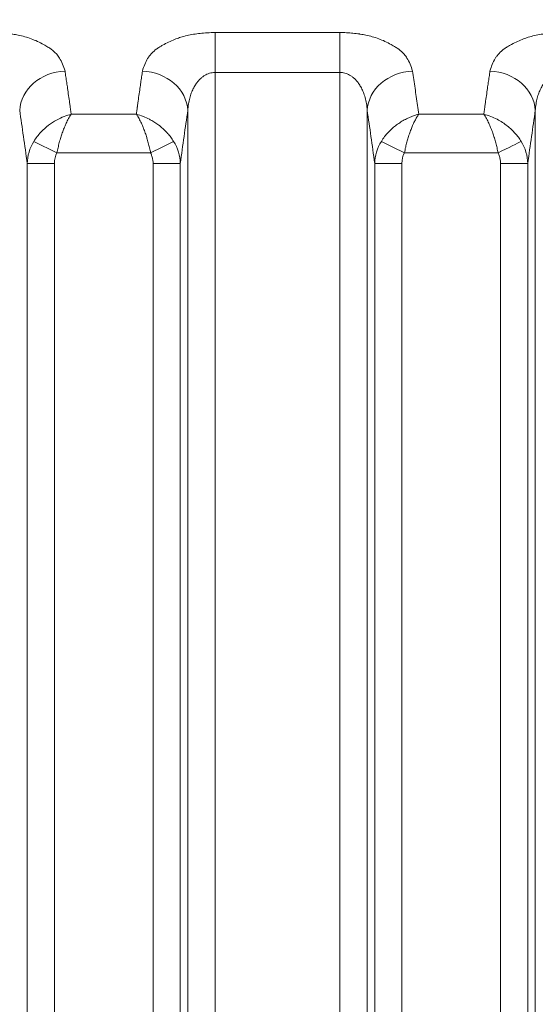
# Model space of a CAD drawing. Header units: millimetres. Extents: x 5 to 415, y 5 to 292.
# Tile 116 of 199: x 308.39 to 314.05, y 153.41 to 164.2. Entities that reach past the tile are written whole.
import ezdxf

# ---------------------------------------------------------------- set-up
doc = ezdxf.new("R2010")
doc.units = ezdxf.units.MM
doc.layers.add('Sichtbar schmal (ISO)', color=7, linetype='Continuous', lineweight=18)
doc.layers.add('Symbol (ISO)', color=7, linetype='Continuous', lineweight=25)
doc.styles.add('Notiztext (ISO)', font='isocpeur.ttf')
doc.dimstyles.new('Standard - Methode 1b (ISO)$7', dxfattribs={"dimtxt": 3.5, "dimasz": 2.5, "dimexe": 2, "dimexo": 0, "dimgap": 0.762, "dimtad": 1, "dimtoh": 1, "dimdsep": 46, "dimtxsty": 'Notiztext (ISO)', "dimcen": 0.09, "dimdle": 10, "dimclrd": 256, "dimclre": 256, "dimclrt": 256, "dimazin": 2, "dimtfac": 1, "dimtmove": 0, "dimatfit": 3, "dimfxl": 1, "dimtolj": 1, "dimlwd": -1, "dimlwe": -1, "dimarcsym": 0})

msp = doc.modelspace()

# ---------------------------------------------------------------- linework, layer by layer
at = {"layer": 'Sichtbar schmal (ISO)'}
for p, q in [((311.90639755, 164.06232866), (310.53621087, 164.06232866)), ((310.53621087, 163.62427919), (310.53621087, 164.06232866)), ((311.90639755, 164.06232866), (311.90639755, 163.62427936)), ((310.53621076, 163.62427919), (310.53620889, 142.64022776)), ((311.90639755, 163.62427936), (310.53621076, 163.62427919)), ((311.90639755, 163.62427936), (311.9063994, 142.64013252)), ((309.67238285, 163.16597237), (308.95727495, 163.16597238)), ((310.23735217, 163.20860141), (310.23735243, 143.05707573)), ((312.20525601, 143.05694249), (312.20525626, 163.20860275)), ((313.48533502, 163.1659745), (312.77052686, 163.16601295)), ((314.05030274, 163.20860141), (314.050303, 143.05692394)), ((308.54778829, 162.86855471), (308.8003842, 162.74305576)), ((308.8003842, 162.74305576), (309.82927449, 162.74305613)), ((312.6133444, 162.74307256), (313.64222338, 162.74306302)), ((308.47512073, 162.62695453), (308.47512071, 143.66831692)), ((308.47512072, 162.62695444), (308.77397916, 162.62695444)), ((308.77397916, 162.62695444), (308.77397919, 143.66831691)), ((309.85567881, 143.668302), (309.85567957, 162.62695444)), ((310.15453713, 162.62695444), (309.85567957, 162.62695444)), ((310.15453713, 143.66830169), (310.15453712, 162.62695354)), ((312.28807131, 162.62695453), (312.28807128, 143.66822612)), ((312.28807129, 162.62695443), (312.58692981, 162.62695443)), ((312.58692981, 162.62695443), (312.58692976, 143.6682261)), ((313.66862902, 143.66825001), (313.66863014, 162.62695444)), ((313.96748761, 162.62695444), (313.66863014, 162.62695444)), ((313.96748768, 143.6682501), (313.9674876, 162.62695325))]:
    msp.add_line(p, q, dxfattribs=at)
for centre, major_axis, ratio, start_param, end_param in [((308.89040326, 163.20860317), (-0.49456302, -0.07353514), 0.8594289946, 4.5860691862, 6.1118771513), ((309.73925455, 163.20860278), (0.49456298, -0.07353542), 0.859429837, 0.1713065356, 1.6971146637), ((312.70335383, 163.20860317), (-0.49456302, -0.07353514), 0.8594289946, 4.5861534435, 6.1118771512), ((311.39584555, 138.05805622), (0.00014648, 29.65238474), 0.087158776, 5.7405202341, 5.7529974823), ((313.55220512, 163.20860278), (0.49456298, -0.07353542), 0.859429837, 0.1713065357, 1.6971146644), ((307.58265312, 138.05805622), (0.00014687, 29.65237374), 0.0871587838, 5.7301937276, 5.7404743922), ((311.04686442, 138.06053748), (0.00013865, -29.64946855), 0.0871586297, 3.6843073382, 3.6945876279), ((311.39570037, 138.05805622), (0.00014648, 29.65237814), 0.087158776, 5.7345906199, 5.7405202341), ((314.85981516, 138.06053748), (0.00013877, -29.64946855), 0.0871586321, 3.6843073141, 3.6945891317), ((307.58262409, 138.05805622), (0.00014687, 29.65237241), 0.0871587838, 5.7274956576, 5.7301937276), ((311.0468933, 138.06053748), (0.00013865, -29.64946722), 0.0871586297, 3.6945876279, 3.6973162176), ((311.39555938, 138.05805622), (0.00014648, 29.6523717), 0.087158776, 5.7222240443, 5.7345906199), ((314.85984404, 138.06053748), (0.00013877, -29.64946722), 0.0871586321, 3.6945891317, 3.6973167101), ((307.10724455, 138.05805858), (-0.00014439, -29.15289088), 0.0871587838, 2.5731873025, 2.6114048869), ((307.58252693, 138.05805623), (-0.00014687, -29.65236795), 0.0871587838, 2.5829496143, 2.5841201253), ((311.04699042, 138.06053748), (-0.00013865, 29.64946276), 0.0871586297, 0.5574747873, 0.5586823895), ((311.52227236, 138.0605397), (-0.00013631, 29.14998431), 0.0871586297, 0.5301861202, 0.5684075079), ((310.92019557, 138.05805857), (-0.00014401, -29.15289089), 0.087158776, 2.5731873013, 2.6114048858), ((314.85994104, 138.06053748), (-0.00013877, 29.64946277), 0.0871586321, 0.557475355, 0.5586827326), ((315.33522307, 138.06053971), (-0.00013643, 29.14998431), 0.0871586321, 0.5301861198, 0.5684075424), ((308.97609897, 162.61603871), (-0.49641731, -0.07038186), 0.9790013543, 5.5992641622, 6.117133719), ((309.82919735, 162.74320983), (0.26869087, 0.1334361), 0.000573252, 4.7123913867, 5.9354971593), ((309.64403058, 162.61428709), (-0.51035707, 0.01938861), 0.9707371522, 3.2062582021, 3.7193269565), ((312.78592372, 162.61694412), (-0.48776359, -0.10265412), 0.9809821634, 5.5317226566, 6.0513930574), ((312.61327956, 162.74294523), (-0.26860489, 0.13360907), 0.0004762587, 4.712384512, 5.9355023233), ((313.6421582, 162.74318913), (0.26869214, 0.13343356), 0.0004731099, 4.7123966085, 5.9355160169), ((313.45685893, 162.61425628), (-0.51050011, 0.01879969), 0.970638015, 3.205122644, 3.7180956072), ((308.98684888, 162.61101421), (0.05225646, -0.24126396), 0.8553119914, 3.9609876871, 4.4641997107), ((312.94648681, 162.55301821), (-0.31398987, 0.22217167), 0.7885401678, 0.1232254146, 0.507205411)]:
    msp.add_ellipse(centre, major_axis=major_axis, ratio=ratio, start_param=start_param, end_param=end_param, dxfattribs=at)
for points, knots in [([(308.88999016, 163.6396929), (308.88235787, 163.66651927), (308.8735271, 163.69167716), (308.86360717, 163.71503115), (308.85315662, 163.73963433), (308.84147464, 163.76222334), (308.82902885, 163.7822321), (308.82442745, 163.78962965), (308.81972636, 163.79667303), (308.81496503, 163.80332845), (308.80491269, 163.81737968), (308.79411237, 163.82969273), (308.78261844, 163.84108065), (308.76476426, 163.85877017), (308.74537009, 163.87427548), (308.72188394, 163.89014542), (308.71557136, 163.89441092), (308.70894572, 163.89869811), (308.70191897, 163.90304247), (308.68737092, 163.91203695), (308.67162921, 163.92141664), (308.65481367, 163.93076476), (308.6336568, 163.9425263), (308.61077772, 163.95422587), (308.58697819, 163.9651628), (308.56468148, 163.97540911), (308.54158773, 163.98498213), (308.51887493, 163.99352611), (308.49544557, 164.00233964), (308.47194794, 164.00988288), (308.44837857, 164.01648139), (308.42494937, 164.02304066), (308.40144337, 164.02866899), (308.37759808, 164.03359314), (308.35762702, 164.03771724), (308.33741063, 164.04134657), (308.31669915, 164.044548), (308.31344528, 164.04505096), (308.3101819, 164.04554446), (308.30690899, 164.04602834), (308.28391188, 164.04942836), (308.26044568, 164.05235523), (308.23654312, 164.05475519), (308.21338545, 164.05708035), (308.18981728, 164.05891093), (308.16588696, 164.06018866), (308.14206555, 164.06146058), (308.11788396, 164.06218439), (308.09344698, 164.06232866)], [0, 0, 0, 0, 0.0818672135, 0.0818672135, 0.0818672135, 0.1681134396, 0.1681134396, 0.1681134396, 0.2, 0.2, 0.2, 0.2673204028, 0.2673204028, 0.2673204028, 0.371893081, 0.371893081, 0.371893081, 0.4, 0.4, 0.4, 0.4581919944, 0.4581919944, 0.4581919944, 0.5314075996, 0.5314075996, 0.5314075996, 0.6, 0.6, 0.6, 0.6707564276, 0.6707564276, 0.6707564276, 0.7410920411, 0.7410920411, 0.7410920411, 0.8, 0.8, 0.8, 0.8092547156, 0.8092547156, 0.8092547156, 0.8742830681, 0.8742830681, 0.8742830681, 0.9372848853, 0.9372848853, 0.9372848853, 1, 1, 1, 1]), ([(310.53621087, 164.06232866), (310.50662642, 164.06181434), (310.47768117, 164.06064451), (310.44956593, 164.05884404), (310.42289783, 164.05713623), (310.39697517, 164.05486074), (310.3719182, 164.05208262), (310.34757276, 164.04938338), (310.32404499, 164.04620913), (310.30145256, 164.04262612), (310.27606075, 164.03859915), (310.25199167, 164.03394121), (310.22851881, 164.02858262), (310.20520566, 164.02326048), (310.18247275, 164.01724292), (310.15981773, 164.01026793), (310.14207681, 164.00480588), (310.12438783, 163.99875239), (310.10664374, 163.99191726), (310.10210711, 163.99016972), (310.09754638, 163.98838052), (310.09297371, 163.98655169), (310.07083335, 163.9776967), (310.0484436, 163.96789205), (310.02689897, 163.95751871), (310.00377914, 163.94638694), (309.98164316, 163.93460479), (309.96121653, 163.92289224), (309.94982699, 163.91636151), (309.93895786, 163.90985668), (309.92865171, 163.90352082), (309.91696821, 163.89633822), (309.90633133, 163.8892866), (309.89638326, 163.88219079), (309.87491973, 163.86688118), (309.85648784, 163.85139828), (309.83943517, 163.83337134), (309.83085731, 163.82430341), (309.82266921, 163.81458235), (309.81494539, 163.80386353), (309.8087062, 163.79520503), (309.80258963, 163.78589614), (309.79667196, 163.77600892), (309.78504491, 163.75658252), (309.77420733, 163.73493362), (309.76447726, 163.71151024), (309.75519265, 163.6891592), (309.74689955, 163.66520095), (309.73966881, 163.63969384)], [0, 0, 0, 0, 0.0696834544, 0.0696834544, 0.0696834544, 0.1357801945, 0.1357801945, 0.1357801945, 0.2, 0.2, 0.2, 0.2721771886, 0.2721771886, 0.2721771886, 0.3438633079, 0.3438633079, 0.3438633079, 0.4, 0.4, 0.4, 0.4143524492, 0.4143524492, 0.4143524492, 0.4838452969, 0.4838452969, 0.4838452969, 0.5584189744, 0.5584189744, 0.5584189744, 0.6, 0.6, 0.6, 0.6471380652, 0.6471380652, 0.6471380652, 0.7488411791, 0.7488411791, 0.7488411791, 0.8, 0.8, 0.8, 0.8413253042, 0.8413253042, 0.8413253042, 0.9225212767, 0.9225212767, 0.9225212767, 1, 1, 1, 1]), ([(312.7029213, 163.63969228), (312.69530811, 163.66651938), (312.68647745, 163.69167718), (312.67655759, 163.71503114), (312.66610712, 163.73963428), (312.65442517, 163.76222331), (312.64197938, 163.7822321), (312.63737794, 163.78962972), (312.6326768, 163.79667318), (312.62791543, 163.80332866), (312.61786315, 163.81737981), (312.60706289, 163.8296928), (312.59556904, 163.84108065), (312.57771484, 163.8587702), (312.55832064, 163.87427551), (312.53483452, 163.89014542), (312.5285218, 163.89441102), (312.52189602, 163.8986983), (312.5148691, 163.90304275), (312.50032117, 163.91203713), (312.4845796, 163.92141674), (312.46776422, 163.93076475), (312.44660736, 163.94252629), (312.42372829, 163.95422586), (312.39992875, 163.96516279), (312.37763192, 163.97540916), (312.35453805, 163.98498223), (312.33182513, 163.99352625), (312.30839589, 164.00233973), (312.28489839, 164.00988291), (312.26132914, 164.01648139), (312.23789994, 164.02304066), (312.21439394, 164.028669), (312.19054866, 164.03359314), (312.17057752, 164.03771725), (312.15036106, 164.0413466), (312.1296495, 164.04454803), (312.1263957, 164.04505098), (312.1231324, 164.04554447), (312.11985956, 164.04602834), (312.09686245, 164.04942836), (312.07339625, 164.05235523), (312.04949369, 164.05475518), (312.02633602, 164.05708035), (312.00276785, 164.05891093), (311.97883753, 164.06018866), (311.95501612, 164.06146058), (311.93083453, 164.06218439), (311.90639755, 164.06232866)], [0, 0, 0, 0, 0.0818670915, 0.0818670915, 0.0818670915, 0.1681131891, 0.1681131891, 0.1681131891, 0.2, 0.2, 0.2, 0.2673198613, 0.2673198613, 0.2673198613, 0.3718924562, 0.3718924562, 0.3718924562, 0.4, 0.4, 0.4, 0.458191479, 0.458191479, 0.458191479, 0.5314071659, 0.5314071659, 0.5314071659, 0.6, 0.6, 0.6, 0.6707560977, 0.6707560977, 0.6707560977, 0.7410917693, 0.7410917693, 0.7410917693, 0.8, 0.8, 0.8, 0.8092545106, 0.8092545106, 0.8092545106, 0.8742829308, 0.8742829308, 0.8742829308, 0.9372848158, 0.9372848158, 0.9372848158, 1, 1, 1, 1]), ([(314.34916144, 164.06232866), (314.31957699, 164.06181434), (314.29063174, 164.06064451), (314.2625165, 164.05884404), (314.2358484, 164.05713623), (314.20992574, 164.05486074), (314.18486877, 164.05208262), (314.16052333, 164.04938338), (314.13699555, 164.04620913), (314.11440313, 164.04262612), (314.08901132, 164.03859915), (314.06494224, 164.03394121), (314.04146938, 164.02858262), (314.01815623, 164.02326048), (313.99542332, 164.01724292), (313.9727683, 164.01026793), (313.95502738, 164.00480588), (313.9373384, 163.99875239), (313.91959431, 163.99191726), (313.91505768, 163.99016972), (313.91049695, 163.98838052), (313.90592428, 163.98655169), (313.88378392, 163.9776967), (313.86139417, 163.96789205), (313.83984954, 163.95751871), (313.81672971, 163.94638694), (313.79459373, 163.93460479), (313.7741671, 163.92289224), (313.76277756, 163.91636151), (313.75190843, 163.90985668), (313.74160228, 163.90352082), (313.72991878, 163.89633822), (313.7192819, 163.8892866), (313.70933383, 163.88219079), (313.6878703, 163.86688118), (313.66943841, 163.85139828), (313.65238574, 163.83337134), (313.64380788, 163.82430341), (313.63561978, 163.81458235), (313.62789596, 163.80386353), (313.62165677, 163.79520503), (313.6155402, 163.78589614), (313.60962253, 163.77600892), (313.59799548, 163.75658252), (313.5871579, 163.73493362), (313.57742783, 163.71151024), (313.56814322, 163.6891592), (313.55985012, 163.66520095), (313.55261938, 163.63969384)], [0, 0, 0, 0, 0.0696834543, 0.0696834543, 0.0696834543, 0.1357801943, 0.1357801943, 0.1357801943, 0.2, 0.2, 0.2, 0.2721771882, 0.2721771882, 0.2721771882, 0.3438633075, 0.3438633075, 0.3438633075, 0.4, 0.4, 0.4, 0.4143524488, 0.4143524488, 0.4143524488, 0.4838452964, 0.4838452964, 0.4838452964, 0.5584189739, 0.5584189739, 0.5584189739, 0.6, 0.6, 0.6, 0.6471380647, 0.6471380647, 0.6471380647, 0.7488411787, 0.7488411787, 0.7488411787, 0.8, 0.8, 0.8, 0.841325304, 0.841325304, 0.841325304, 0.9225212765, 0.9225212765, 0.9225212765, 1, 1, 1, 1]), ([(308.9176103, 163.44972703), (308.91465496, 163.47101979), (308.9116177, 163.49226508), (308.90854811, 163.51339902), (308.90547852, 163.53453296), (308.9023766, 163.55555615), (308.89927545, 163.5766613), (308.89618211, 163.59771324), (308.89308955, 163.61884538), (308.88999016, 163.6396929)], [0, 0, 0, 0, 0.33333333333, 0.33333333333, 0.33333333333, 0.66666666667, 0.66666666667, 0.66666666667, 0.99915973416, 0.99915973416, 0.99915973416, 0.99915973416]), ([(309.73966881, 163.63969384), (309.73656889, 163.61884276), (309.73347455, 163.59770026), (309.73038, 163.57664063), (309.72727748, 163.55552675), (309.72417475, 163.53449755), (309.72110421, 163.51335677), (309.71803368, 163.49221599), (309.71499533, 163.47096301), (309.71203904, 163.44966305)], [0.00085647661, 0.00085647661, 0.00085647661, 0.00085647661, 0.33333333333, 0.33333333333, 0.33333333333, 0.66666666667, 0.66666666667, 0.66666666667, 1, 1, 1, 1]), ([(310.23735225, 163.20860036), (310.23869195, 163.23262409), (310.24352246, 163.2782861), (310.25682864, 163.34189782), (310.2745125, 163.39771191), (310.29549004, 163.44607245), (310.3187762, 163.48726983), (310.34346703, 163.52167702), (310.36885178, 163.54988459), (310.39455284, 163.57267975), (310.42055727, 163.59086767), (310.44708976, 163.60504873), (310.47475361, 163.61563003), (310.50452672, 163.62261344), (310.52532822, 163.62427907), (310.53621076, 163.62427922)], [0.00000373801, 0.00000373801, 0.00000373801, 0.00000373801, 0.11501548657, 0.2202312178, 0.3170269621, 0.40631375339, 0.4885039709, 0.56383284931, 0.63287433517, 0.69672354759, 0.75695145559, 0.81530021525, 0.87314537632, 0.93356801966, 0.99999976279, 0.99999976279, 0.99999976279, 0.99999976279]), ([(311.90639755, 163.62427942), (311.91547522, 163.62427933), (311.93352532, 163.6230749), (311.96036017, 163.61769803), (311.98692767, 163.60874099), (312.01348199, 163.59591667), (312.04009513, 163.57877816), (312.06670247, 163.55673375), (312.09307313, 163.52908301), (312.11877461, 163.49507263), (312.1431597, 163.4539575), (312.16536649, 163.40504952), (312.18431346, 163.34774799), (312.19867568, 163.2816005), (312.20385024, 163.23381328), (312.20525613, 163.20860142)], [0, 0, 0, 0, 0.0554165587, 0.11012060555, 0.16573002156, 0.22336506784, 0.28408890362, 0.34891881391, 0.41891066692, 0.49506709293, 0.57826791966, 0.66942097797, 0.76945140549, 0.87928451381, 0.99999579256, 0.99999579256, 0.99999579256, 0.99999579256]), ([(313.55261938, 163.63969384), (313.54951947, 163.6188428), (313.54642514, 163.59770034), (313.54333059, 163.57664075), (313.54022807, 163.55552691), (313.53712535, 163.53449775), (313.53405482, 163.51335701), (313.53098429, 163.49221627), (313.52794596, 163.47096334), (313.52498968, 163.44966341)], [0.00085647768, 0.00085647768, 0.00085647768, 0.00085647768, 0.33333333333, 0.33333333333, 0.33333333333, 0.66666666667, 0.66666666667, 0.66666666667, 1, 1, 1, 1]), ([(314.05030282, 163.20860036), (314.05164252, 163.23262409), (314.05647303, 163.2782861), (314.06977921, 163.34189782), (314.08746307, 163.39771191), (314.10844061, 163.44607245), (314.13172677, 163.48726983), (314.1564176, 163.52167702), (314.18180235, 163.54988459), (314.20750341, 163.57267975), (314.23350784, 163.59086767), (314.26004033, 163.60504873), (314.28770418, 163.61563003), (314.3174773, 163.62261345), (314.33827882, 163.62427908), (314.34916137, 163.62427922)], [0.000003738, 0.000003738, 0.000003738, 0.000003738, 0.11501548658, 0.2202312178, 0.31702696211, 0.4063137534, 0.48850397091, 0.56383284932, 0.63287433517, 0.69672354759, 0.75695145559, 0.81530021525, 0.87314537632, 0.93356801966, 0.99999985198, 0.99999985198, 0.99999985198, 0.99999985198]), ([(308.54778928, 162.86855422), (308.57072055, 162.90565213), (308.59708414, 162.9391123), (308.62467674, 162.96860595), (308.65226935, 162.9980996), (308.68104446, 163.0236633), (308.70998363, 163.04574316), (308.73892279, 163.06782301), (308.76803483, 163.08640215), (308.79651644, 163.10221881), (308.82499806, 163.11803548), (308.85284743, 163.13109594), (308.87979732, 163.14156149), (308.90674721, 163.15202704), (308.93280107, 163.15987489), (308.95727495, 163.16596988)], [0, 0, 0, 0, 0.2, 0.2, 0.2, 0.4, 0.4, 0.4, 0.6, 0.6, 0.6, 0.8, 0.8, 0.8, 0.99999999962, 0.99999999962, 0.99999999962, 0.99999999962]), ([(308.8003842, 162.74305576), (308.80453495, 162.76219139), (308.80886597, 162.78113278), (308.8133062, 162.79970246), (308.81781422, 162.81855563), (308.82243445, 162.83702388), (308.82715233, 162.8549177), (308.83244099, 162.87497638), (308.83785248, 162.89431005), (308.8434218, 162.91263361), (308.84862156, 162.92974129), (308.85396968, 162.94594984), (308.85945617, 162.96161108), (308.86582617, 162.97979429), (308.87238305, 162.99724679), (308.87923178, 163.01436263), (308.88398991, 163.02625381), (308.88889078, 163.03797891), (308.89400173, 163.04960586), (308.89661886, 163.05555959), (308.89928689, 163.06148456), (308.90200333, 163.06736023), (308.91024529, 163.08518763), (308.91893536, 163.10256014), (308.92796888, 163.11890404), (308.93734974, 163.13587636), (308.94709819, 163.15172622), (308.95727495, 163.16597322)], [0, 0, 0, 0, 0.10570726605, 0.10570726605, 0.10570726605, 0.21302828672, 0.21302828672, 0.21302828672, 0.33333333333, 0.33333333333, 0.33333333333, 0.4456554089, 0.4456554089, 0.4456554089, 0.5760649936, 0.5760649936, 0.5760649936, 0.66666666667, 0.66666666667, 0.66666666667, 0.71306044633, 0.71306044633, 0.71306044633, 0.85382403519, 0.85382403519, 0.85382403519, 0.99999999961, 0.99999999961, 0.99999999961, 0.99999999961]), ([(308.94612974, 163.24883471), (308.94647222, 163.24626766), (308.94688993, 163.24317754), (308.94731599, 163.24002872), (308.94774205, 163.2368799), (308.94817646, 163.23367249), (308.94861409, 163.23047693), (308.94905173, 163.22728136), (308.94949259, 163.22409767), (308.94994039, 163.22090242)], [0, 0, 0, 0, 0.3333333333, 0.3333333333, 0.3333333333, 0.6666666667, 0.6666666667, 0.6666666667, 1, 1, 1, 1]), ([(308.95727495, 163.16597321), (308.95682215, 163.17010579), (308.95634005, 163.17423645), (308.95579607, 163.17836152), (308.95525209, 163.18248658), (308.95464623, 163.18660606), (308.95407658, 163.19072464), (308.95350693, 163.19484322), (308.95297348, 163.19896068), (308.95251671, 163.2025235)], [0, 0, 0, 0, 0.33333333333, 0.33333333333, 0.33333333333, 0.66666666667, 0.66666666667, 0.66666666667, 0.99999955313, 0.99999955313, 0.99999955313, 0.99999955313]), ([(309.67706435, 163.20192284), (309.67662635, 163.19851131), (309.67611958, 163.19461413), (309.67558041, 163.19071596), (309.67501095, 163.18659881), (309.67440535, 163.18248077), (309.67386153, 163.17835715), (309.6733177, 163.17423354), (309.67283565, 163.17010434), (309.67238285, 163.16597319)], [0.01772805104, 0.01772805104, 0.01772805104, 0.01772805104, 0.33333333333, 0.33333333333, 0.33333333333, 0.66666666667, 0.66666666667, 0.66666666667, 1, 1, 1, 1]), ([(309.67238285, 163.1659732), (309.68259062, 163.15170994), (309.69238045, 163.13580669), (309.7018328, 163.11868767), (309.71083372, 163.1023862), (309.71952669, 163.08499366), (309.72782289, 163.06700998), (309.73032932, 163.06157681), (309.7327997, 163.05608976), (309.73523246, 163.0505626), (309.74059961, 163.03836857), (309.7457712, 163.02598794), (309.75080182, 163.01337459), (309.75778656, 162.99586166), (309.76450264, 162.97790579), (309.77100886, 162.95922686), (309.77635407, 162.94388109), (309.78155745, 162.9280429), (309.78659319, 162.91148847), (309.78723186, 162.90938891), (309.7878679, 162.90727799), (309.78850144, 162.90515608), (309.79367775, 162.88781905), (309.79868704, 162.86975013), (309.80356023, 162.85115948), (309.80813011, 162.83372588), (309.81258055, 162.81583532), (309.8169037, 162.79764441), (309.82117034, 162.77969126), (309.82531271, 162.76144695), (309.82927449, 162.74305613)], [0, 0, 0, 0, 0.1488141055, 0.1488141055, 0.1488141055, 0.2905212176, 0.2905212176, 0.2905212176, 0.3333333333, 0.3333333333, 0.3333333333, 0.4277854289, 0.4277854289, 0.4277854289, 0.5589268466, 0.5589268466, 0.5589268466, 0.6666666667, 0.6666666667, 0.6666666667, 0.6803310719, 0.6803310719, 0.6803310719, 0.7919759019, 0.7919759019, 0.7919759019, 0.8966721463, 0.8966721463, 0.8966721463, 1, 1, 1, 1]), ([(309.67238285, 163.1659732), (309.69690498, 163.15985924), (309.72302321, 163.15203235), (309.75000316, 163.14155977), (309.77176774, 163.1331116), (309.79409048, 163.12296249), (309.81686001, 163.11104133), (309.82231618, 163.10818471), (309.82779735, 163.10522612), (309.83330111, 163.10216427), (309.84773566, 163.09413405), (309.86232377, 163.08539531), (309.87697536, 163.07585141), (309.89122379, 163.06657013), (309.90553241, 163.05652735), (309.91979333, 163.04564036), (309.92312372, 163.04309789), (309.92645109, 163.04050964), (309.92977438, 163.03787481), (309.94522971, 163.02562121), (309.96060143, 163.01236026), (309.97574694, 162.9980173), (309.98562979, 162.98865814), (309.99541525, 162.97883804), (310.00504683, 162.9685418), (310.00870318, 162.96463313), (310.01233659, 162.96065633), (310.01594264, 162.95661126), (310.02796477, 162.94312546), (310.03968469, 162.92887961), (310.05092631, 162.91388419), (310.06173432, 162.89946716), (310.07210034, 162.88435669), (310.0818366, 162.86860903)], [0, 0, 0, 0, 0.2, 0.2, 0.2, 0.3613389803, 0.3613389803, 0.3613389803, 0.4, 0.4, 0.4, 0.5013950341, 0.5013950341, 0.5013950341, 0.6, 0.6, 0.6, 0.6230274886, 0.6230274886, 0.6230274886, 0.7301195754, 0.7301195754, 0.7301195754, 0.8, 0.8, 0.8, 0.8265281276, 0.8265281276, 0.8265281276, 0.9149697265, 0.9149697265, 0.9149697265, 1, 1, 1, 1]), ([(309.67971523, 163.22088315), (309.68016281, 163.22407682), (309.68060349, 163.22725911), (309.68104096, 163.2304534), (309.68147843, 163.23364768), (309.68191269, 163.23685394), (309.68233866, 163.24000192), (309.68273794, 163.24295259), (309.68312992, 163.24585196), (309.68345949, 163.24831749)], [0, 0, 0, 0, 0.33333333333, 0.33333333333, 0.33333333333, 0.66666666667, 0.66666666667, 0.66666666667, 0.97910779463, 0.97910779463, 0.97910779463, 0.97910779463]), ([(312.77052913, 163.1660251), (312.77035777, 163.16600968), (312.75168809, 163.16139661), (312.71544436, 163.15061663), (312.66233101, 163.12954819), (312.61143463, 163.10426052), (312.56250451, 163.07474528), (312.5162603, 163.04147922), (312.47324034, 163.0049655), (312.43306155, 162.9648752), (312.39480992, 162.91962855), (312.37178844, 162.88643236), (312.36077047, 162.86860729)], [0, 0, 0, 0, 0.0005094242, 0.1173933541, 0.2284077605, 0.3384867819, 0.448213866, 0.5567717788, 0.662918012, 0.7680490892, 0.8783357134, 1, 1, 1, 1]), ([(312.6133444, 162.74307256), (312.61785922, 162.76426623), (312.62264493, 162.78533146), (312.62763066, 162.80607009), (312.63219299, 162.82504758), (312.63692259, 162.84374805), (312.64183267, 162.86201117), (312.64624059, 162.87840649), (312.65079425, 162.89444703), (312.65552712, 162.90999775), (312.66109948, 162.92830673), (312.66691605, 162.94593421), (312.6729271, 162.96302138), (312.67866698, 162.97933773), (312.68458527, 162.99516206), (312.69068748, 163.0105661), (312.69627584, 163.02467299), (312.70201899, 163.03842719), (312.70794803, 163.05183547), (312.71467291, 163.06704356), (312.7216182, 163.08179866), (312.72876981, 163.09588583), (312.73528116, 163.10871184), (312.74196401, 163.12098356), (312.74879576, 163.13254413), (312.75586491, 163.14450642), (312.76309282, 163.15570473), (312.77052913, 163.1660251)], [0, 0, 0, 0, 0.1218069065, 0.1218069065, 0.1218069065, 0.2332698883, 0.2332698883, 0.2332698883, 0.3333333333, 0.3333333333, 0.3333333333, 0.4511452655, 0.4511452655, 0.4511452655, 0.5636425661, 0.5636425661, 0.5636425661, 0.6666666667, 0.6666666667, 0.6666666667, 0.7835197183, 0.7835197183, 0.7835197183, 0.8899113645, 0.8899113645, 0.8899113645, 1, 1, 1, 1]), ([(313.48533307, 163.16597532), (313.49554121, 163.15171194), (313.50533139, 163.13580809), (313.51478405, 163.11868808), (313.52378475, 163.10238664), (313.5324775, 163.08499389), (313.54077356, 163.06701005), (313.54327926, 163.0615783), (313.54574895, 163.0560927), (313.54818103, 163.05056703), (313.55354881, 163.03837152), (313.55872101, 163.02598939), (313.56375224, 163.01337449), (313.57073695, 162.99586161), (313.57745307, 162.97790579), (313.58395935, 162.9592268), (313.58930399, 162.94388281), (313.59450686, 162.92804643), (313.59954212, 162.91149386), (313.60018134, 162.90939252), (313.60081793, 162.90727981), (313.60145201, 162.90515608), (313.60662834, 162.88781906), (313.61163768, 162.8697501), (313.61651086, 162.85115953), (313.62108081, 162.83372576), (313.62553124, 162.81583512), (313.62985429, 162.79764442), (313.63412042, 162.77969318), (313.63826221, 162.76145111), (313.64222338, 162.74306302)], [0.00000003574, 0.00000003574, 0.00000003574, 0.00000003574, 0.14882418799, 0.14882418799, 0.14882418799, 0.29053248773, 0.29053248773, 0.29053248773, 0.33333333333, 0.33333333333, 0.33333333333, 0.42779755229, 0.42779755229, 0.42779755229, 0.55893928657, 0.55893928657, 0.55893928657, 0.66666666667, 0.66666666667, 0.66666666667, 0.68034257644, 0.68034257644, 0.68034257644, 0.79198583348, 0.79198583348, 0.79198583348, 0.89668199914, 0.89668199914, 0.89668199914, 1, 1, 1, 1]), ([(313.49001408, 163.20191745), (313.48957606, 163.19850623), (313.48906932, 163.19460973), (313.48853019, 163.19071182), (313.48796078, 163.18659504), (313.48735523, 163.18247691), (313.48681155, 163.17835477), (313.48626788, 163.17423279), (313.48578608, 163.17010681), (313.48533311, 163.16597577)], [0.01772211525, 0.01772211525, 0.01772211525, 0.01772211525, 0.33333333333, 0.33333333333, 0.33333333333, 0.66666666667, 0.66666666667, 0.66666666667, 0.99998798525, 0.99998798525, 0.99998798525, 0.99998798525]), ([(313.89479587, 162.86859635), (313.88525154, 162.88403821), (313.86461204, 162.91425114), (313.82903986, 162.95765763), (313.78850197, 162.99934332), (313.74205241, 163.03954711), (313.68891577, 163.0778164), (313.62830771, 163.11323008), (313.55961723, 163.14424903), (313.51092987, 163.15964398), (313.48533888, 163.16597645)], [0.00000065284, 0.00000065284, 0.00000065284, 0.00000065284, 0.10546039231, 0.21059620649, 0.31992279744, 0.43515729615, 0.55879407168, 0.69284825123, 0.83925889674, 1, 1, 1, 1]), ([(313.49266445, 163.22087424), (313.49311203, 163.22406788), (313.4935527, 163.22725014), (313.49399018, 163.23044439), (313.49442766, 163.23363865), (313.49486195, 163.23684486), (313.49528793, 163.23999283), (313.49568727, 163.24294381), (313.49607931, 163.2458435), (313.496409, 163.24830978)], [0, 0, 0, 0, 0.33333333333, 0.33333333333, 0.33333333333, 0.66666666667, 0.66666666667, 0.66666666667, 0.97914168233, 0.97914168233, 0.97914168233, 0.97914168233])]:
    msp.add_open_spline(points, degree=3, knots=knots, dxfattribs=at)
for points in [[(309.85567957, 162.62695444), (309.85602881, 162.63951756), (309.85452456, 162.6648924), (309.84447864, 162.70563258), (309.83494597, 162.73071381), (309.82927449, 162.74305613)], [(313.66863014, 162.62695444), (313.668908, 162.6398552), (313.66731254, 162.66566183), (313.65761736, 162.70478133), (313.64797781, 162.73034555), (313.64222338, 162.74306302)]]:
    msp.add_open_spline(points, degree=3, dxfattribs=at)

# ---------------------------------------------------------------- leaders
at = {"layer": 'Symbol (ISO)', "annotation_type": 0, "has_hookline": 1, "hookline_direction": 0, "text_width": 21.3467799}
msp.add_leader([(285.48851324, 155.10369891), (297.69964258, 179.08386442), (300.19964258, 179.08386442)], dimstyle='Standard - Methode 1b (ISO)$7', override={"dimtad": 0}, dxfattribs=at)

doc.saveas('drawing.dxf')
